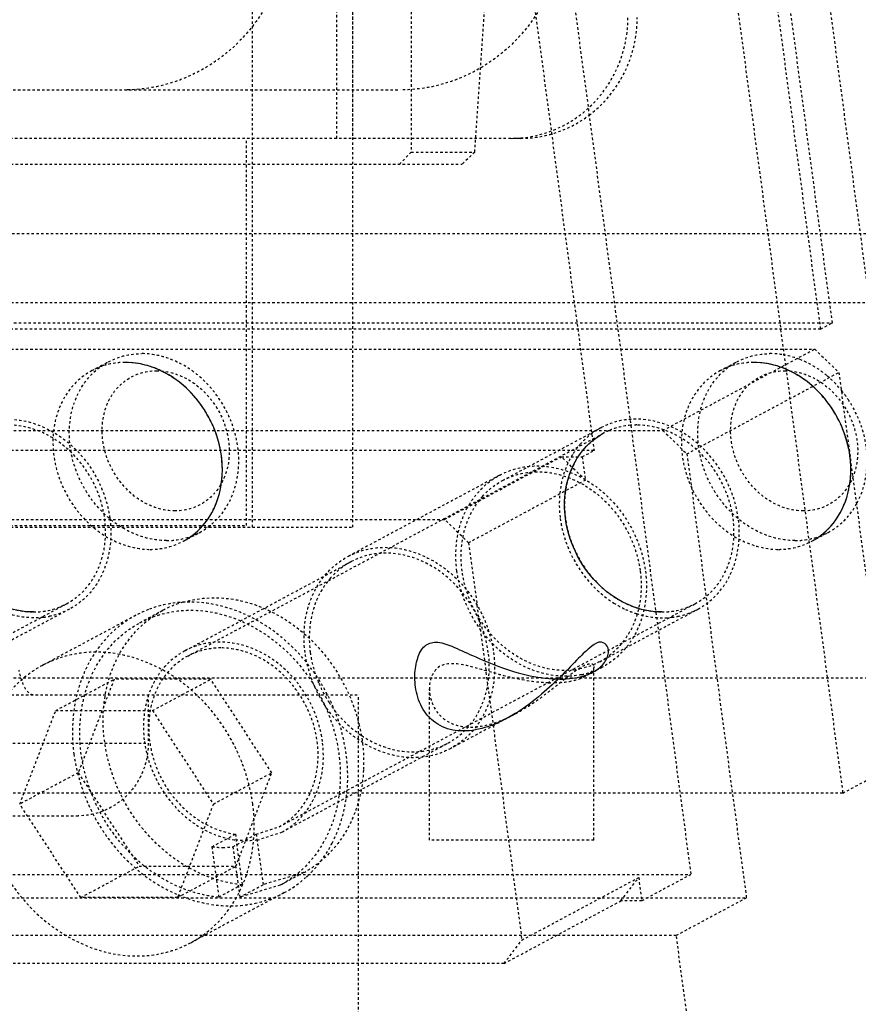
# Model space of a CAD drawing. Header units: millimetres. Extents: x -24622 to 2009, y -1603 to 2074.
# Tile 174 of 256: x 716 to 751, y 1018 to 1059. Entities that reach past the tile are written whole.
import ezdxf

# ---------------------------------------------------------------- set-up
doc = ezdxf.new("R2010")
doc.units = ezdxf.units.MM
doc.linetypes.add('HIDDEN', pattern=[0.2, 0.1, -0.1])
doc.layers.add('DEFAULT_2', color=8, linetype='HIDDEN')

msp = doc.modelspace()

# ---------------------------------------------------------------- linework, layer by layer
at = {"color": 7, "linetype": 'Continuous'}
for points, start_tangent, end_tangent in [([(724.312, 1041.086), (723.994, 1042.252), (723.362, 1043.336), (722.525, 1044.167), (721.432, 1044.758), (720.33, 1044.949)], (-0.132788, 0.991144), (-1, -0.000368)), ([(750.293, 1041.086), (749.975, 1042.252), (749.343, 1043.336), (748.506, 1044.167), (747.413, 1044.758), (746.311, 1044.949)], (-0.132788, 0.991144), (-1, -0.000368)), ([(738.535, 1038.497), (738.54, 1039.664), (738.882, 1040.748), (739.497, 1041.579), (740.112, 1042.024)], (-0.132788, 0.991144), (0.881262, 0.472629)), ([(722.735, 1037.559), (723.628, 1038.308), (724.228, 1039.532), (724.312, 1041.086)], (0.880591, 0.473877), (-0.132788, 0.991144)), ([(748.716, 1037.559), (749.609, 1038.308), (750.209, 1039.532), (750.293, 1041.086)], (0.880591, 0.473877), (-0.132788, 0.991144)), ([(716.536, 1034.634), (716.476, 1034.634), (715.246, 1034.896), (713.983, 1035.719), (713.055, 1036.944), (712.554, 1038.497)], (-1, -0.000829), (-0.132788, 0.991144)), ([(742.517, 1034.634), (742.457, 1034.634), (741.227, 1034.896), (739.964, 1035.719), (739.035, 1036.944), (738.535, 1038.497)], (-1, -0.000829), (-0.132788, 0.991144)), ([(734.307, 1029.716), (733.453, 1029.889), (732.78, 1030.422), (732.397, 1031.224), (732.309, 1032.034), (732.425, 1032.73), (732.717, 1033.223), (733.174, 1033.385), (733.832, 1033.215), (734.692, 1032.834), (735.775, 1032.383), (737.081, 1031.999), (738.307, 1031.86)], (-0.999969, -0.007928), (0.999904, -0.01387)), ([(738.307, 1031.86), (739.33, 1032.002), (740.014, 1032.391), (740.286, 1032.842), (740.263, 1033.22), (740.022, 1033.385), (739.621, 1033.217), (739.077, 1032.723), (738.399, 1032.029), (737.543, 1031.232), (736.459, 1030.436), (735.317, 1029.893), (734.307, 1029.716)], (0.999864, 0.016479), (-0.999967, 0.008108))]:
    msp.add_spline(points, degree=3, dxfattribs=dict(at, start_tangent=start_tangent, end_tangent=end_tangent))
at = {"layer": 'DEFAULT_2', "color": 8, "linetype": 'HIDDEN'}
for p, q in [((732.157, 1140.642), (732.157, 1053.642)), ((725.601, 1038.142), (725.601, 1134.142)), ((729.742, 1038.142), (729.742, 1134.142)), ((736.409, 1128.569), (749.997, 1027.147)), ((730.131, 1125.205), (743.719, 1023.782)), ((729.081, 1054.209), (729.081, 1113.209)), ((729.728, 1113.209), (729.728, 1054.209)), ((751.112, 1047.415), (742.312, 1113.098)), ((749.084, 1046.328), (740.413, 1111.045)), ((749.567, 1046.587), (740.896, 1111.304)), ((734.78, 1053.642), (738.628, 1109.123)), ((730.914, 1106.99), (739.714, 1041.307)), ((672.497, 1056.209), (731.698, 1056.209)), ((736.675, 1054.209), (667.262, 1054.209)), ((725.343, 1038.209), (725.343, 1054.209)), ((732.157, 1053.642), (731.674, 1053.142)), ((732.157, 1053.642), (734.78, 1053.642)), ((734.78, 1053.642), (734.263, 1053.142)), ((694.003, 1053.142), (734.263, 1053.142)), ((755.559, 1050.262), (709.659, 1050.262)), ((751.112, 1047.415), (703.481, 1047.415)), ((749.084, 1046.328), (701.452, 1046.328)), ((701.935, 1046.587), (749.567, 1046.587)), ((749.084, 1046.328), (749.567, 1046.587)), ((698.608, 1045.5), (748.837, 1045.5)), ((742.559, 1042.135), (748.837, 1045.5)), ((748.837, 1045.5), (749.833, 1044.534)), ((718.959, 1044.611), (719.635, 1044.974)), ((744.939, 1044.611), (745.616, 1044.974)), ((743.554, 1041.169), (749.833, 1044.534)), ((749.833, 1044.534), (754.297, 1011.209)), ((735.935, 1040.069), (739.992, 1042.243)), ((692.329, 1042.135), (742.559, 1042.135)), ((722.916, 1032.809), (740.11, 1042.023)), ((742.559, 1042.135), (743.554, 1041.169)), ((739.714, 1041.307), (692.083, 1041.307)), ((733.536, 1038.46), (738.365, 1041.048)), ((738.365, 1041.048), (739.231, 1041.048)), ((739.361, 1040.082), (738.365, 1041.048)), ((739.231, 1041.048), (739.714, 1041.307)), ((739.231, 1041.048), (739.361, 1040.082)), ((743.554, 1041.169), (746.013, 1022.816)), ((735.817, 1040.29), (729.538, 1036.925)), ((739.361, 1040.082), (734.531, 1037.494)), ((674.971, 1038.209), (725.343, 1038.209)), ((687.636, 1038.46), (733.536, 1038.46)), ((691.794, 1038.142), (729.742, 1038.142)), ((734.531, 1037.494), (733.536, 1038.46)), ((722.737, 1037.56), (723.414, 1037.922)), ((748.718, 1037.56), (749.394, 1037.922)), ((734.531, 1037.494), (736.731, 1021.073)), ((722.798, 1033.029), (729.656, 1036.705)), ((700.714, 1025.758), (717.908, 1034.972)), ((726.695, 1025.758), (743.889, 1034.972)), ((718.026, 1034.751), (713.969, 1032.577)), ((720.77, 1034.495), (716.906, 1032.424)), ((721.901, 1034.704), (720.935, 1034.187)), ((739.95, 1032.577), (744.007, 1034.751)), ((740.068, 1032.357), (739.308, 1031.95)), ((739.707, 1025.209), (739.707, 1032.379)), ((712.118, 1031.909), (758.018, 1031.909)), ((717.458, 1030.559), (719.873, 1031.853)), ((719.873, 1031.853), (718.391, 1027.989)), ((723.873, 1031.853), (719.873, 1031.853)), ((721.458, 1030.559), (723.873, 1031.853)), ((726.391, 1027.989), (723.873, 1031.853)), ((707.828, 1031.209), (729.98, 1031.209)), ((721.287, 1031.209), (721.287, 1029.209)), ((729.98, 1011.209), (729.98, 1031.209)), ((732.907, 1025.209), (732.907, 1031.46)), ((715.976, 1026.695), (717.458, 1030.559)), ((717.458, 1030.559), (721.458, 1030.559)), ((721.458, 1030.559), (723.976, 1026.695)), ((736.478, 1030.433), (733.789, 1028.992)), ((669.089, 1029.209), (721.287, 1029.209)), ((726.813, 1025.537), (733.671, 1029.213)), ((749.997, 1027.147), (754.054, 1029.321)), ((718.391, 1027.989), (715.976, 1026.695)), ((718.391, 1027.989), (720.909, 1024.126)), ((723.976, 1026.695), (726.391, 1027.989)), ((724.909, 1024.126), (726.391, 1027.989)), ((749.997, 1027.147), (702.366, 1027.147)), ((718.494, 1022.832), (715.976, 1026.695)), ((723.976, 1026.695), (722.494, 1022.832)), ((672.089, 1026.209), (718.389, 1026.209)), ((725.752, 1025.45), (726.696, 1025.758)), ((725.785, 1025.207), (726.813, 1025.537)), ((723.92, 1024.932), (724.886, 1025.45)), ((724.786, 1024.932), (725.752, 1025.45)), ((724.886, 1025.45), (725.166, 1023.363)), ((725.752, 1025.45), (726.032, 1023.363)), ((739.707, 1025.209), (732.907, 1025.209)), ((723.92, 1024.932), (724.2, 1022.845)), ((724.786, 1024.932), (725.066, 1022.845)), ((718.494, 1022.832), (720.909, 1024.126)), ((720.909, 1024.126), (724.909, 1024.126)), ((722.494, 1022.832), (724.909, 1024.126)), ((727.709, 1023.862), (726.032, 1023.363)), ((727.711, 1023.863), (726.745, 1023.345)), ((696.087, 1023.782), (743.719, 1023.782)), ((736.731, 1021.073), (741.561, 1023.661)), ((740.824, 1022.695), (741.561, 1023.661)), ((741.561, 1023.661), (741.69, 1022.695)), ((743.719, 1023.782), (741.69, 1022.695)), ((726.91, 1023.037), (723.046, 1020.966)), ((725.166, 1023.363), (724.2, 1022.845)), ((725.066, 1022.845), (726.032, 1023.363)), ((726.744, 1023.345), (725.066, 1022.845)), ((694.051, 1022.816), (746.013, 1022.816)), ((722.494, 1022.832), (718.494, 1022.832)), ((735.994, 1020.107), (740.824, 1022.695)), ((741.69, 1022.695), (740.824, 1022.695)), ((746.013, 1022.816), (743.115, 1021.264)), ((743.115, 1021.264), (691.154, 1021.264)), ((735.994, 1020.107), (736.731, 1021.073)), ((744.462, 1011.209), (743.115, 1021.264)), ((735.994, 1020.107), (690.095, 1020.107))]:
    msp.add_line(p, q, dxfattribs=at)
for centre, radius, start, end in [((746.983, 1042.103), 3.208, 81.019, 89.92), ((746.295, 1040.805), 4.716, 33.0935, 38.7238), ((741.481, 1039.334), 3.028, 89.9963, 94.7958), ((741.424, 1039.571), 2.783, 113.2063, 118.1467), ((741.587, 1039.43), 3.245, 138.4974, 148.2853), ((723.954, 1030.863), 4.355, 106.4065, 118.1682), ((742.786, 1038.571), 4.218, 237.7144, 245.2395), ((716.584, 1037.503), 3.11, 276.7867, 281.4037), ((722.922, 1030.479), 4.556, 110.8677, 118.1714), ((742.685, 1038.353), 3.978, 245.2447, 252.1456), ((742.565, 1037.503), 3.11, 276.7867, 281.4037), ((738.546, 1035.199), 2.973, 298.2086, 305.2302), ((738.508, 1035.329), 3.109, 276.7942, 281.4159), ((738.555, 1035.199), 3.219, 281.4132, 288.8047), ((738.568, 1035.161), 3.18, 288.8143, 298.1906), ((732.999, 1033.673), 5.069, 203.1198, 213.2152), ((738.009, 1036.768), 5.069, 267.9505, 269.9752), ((734.606, 1032.11), 2.232, 265.3839, 270.0199), ((724.36, 1028.105), 3.203, 262.1119, 269.9557), ((724.359, 1027.931), 3.029, 269.971, 278.1111), ((725.663, 1027.68), 4.331, 298.1924, 309.1462), ((724.729, 1027.097), 4.609, 298.2177, 312.2879), ((724.706, 1027.122), 4.643, 312.2969, 313.1004)]:
    msp.add_arc(centre, radius, start, end, dxfattribs=at)
for points, start_tangent, end_tangent in [([(727.072, 1063.209), (726.557, 1060.53), (725.091, 1058.26), (722.898, 1056.742), (720.31, 1056.209)], (0, -1), (-1, 0)), ([(738.46, 1063.209), (737.945, 1060.53), (736.479, 1058.26), (734.286, 1056.742), (731.698, 1056.209)], (0, -1), (-1, 0)), ([(736.287, 1054.209), (738.135, 1054.59), (739.702, 1055.674), (740.748, 1057.296), (741.116, 1059.209)], (1, 0), (0, 1)), ([(739.514, 1055.165), (740.978, 1056.94), (741.504, 1059.209)], (0.798979, 0.601359), (0, 1)), ([(736.675, 1054.209), (738.168, 1054.454), (739.514, 1055.165)], (1, 0), (0.798979, 0.601359)), ([(719.635, 1044.974), (720.646, 1045.29), (721.007, 1045.312)], (0.881365, 0.472436), (1, 0)), ([(723.414, 1037.922), (724.289, 1038.651), (724.848, 1039.7), (725.026, 1040.95), (724.803, 1042.256), (723.3, 1044.452), (722.192, 1045.09), (721.007, 1045.312)], (0.881362, 0.472442), (-1, 0)), ([(745.616, 1044.974), (746.627, 1045.29), (746.987, 1045.312)], (0.881365, 0.472436), (1, 0)), ([(748.204, 1045.079), (747.484, 1045.272)], (-0.933366, 0.358926), (-0.987921, 0.154959)), ([(749.335, 1044.408), (749.068, 1044.613), (748.204, 1045.079)], (-0.76872, 0.639585), (-0.933366, 0.358926)), ([(718.961, 1044.612), (718.085, 1043.884), (717.525, 1042.835), (717.346, 1041.586), (717.568, 1040.279), (719.072, 1038.082), (720.181, 1037.443), (721.366, 1037.222)], (-0.881752, -0.471713), (1, 0)), ([(722.042, 1037.584), (720.857, 1037.805), (719.748, 1038.444), (718.245, 1040.64), (718.022, 1041.946), (718.201, 1043.196), (718.76, 1044.245), (719.635, 1044.974)], (-1, 0), (0.881365, 0.472436)), ([(720.33, 1044.949), (719.971, 1044.928), (718.961, 1044.612)], (-1, 0), (-0.881752, -0.471713)), ([(722.395, 1038.809), (721.372, 1039.03), (720.445, 1039.658), (719.755, 1040.598), (719.409, 1041.707), (719.458, 1042.816), (719.896, 1043.756), (720.654, 1044.384), (721.619, 1044.605)], (-1, 0), (1, 0)), ([(722.735, 1037.559), (723.611, 1038.287), (724.171, 1039.336), (724.35, 1040.586), (724.128, 1041.892), (722.625, 1044.089), (721.516, 1044.728), (720.33, 1044.949)], (0.881752, 0.471713), (-1, 0)), ([(721.619, 1044.605), (722.643, 1044.384), (723.57, 1043.756), (724.259, 1042.816), (724.605, 1041.707), (724.556, 1040.598), (724.119, 1039.658), (723.36, 1039.03), (722.395, 1038.809)], (1, 0), (-1, 0)), ([(744.941, 1044.612), (744.066, 1043.884), (743.506, 1042.835), (743.327, 1041.586), (743.549, 1040.279), (745.052, 1038.082), (746.161, 1037.443), (747.346, 1037.222)], (-0.881752, -0.471713), (1, 0)), ([(748.023, 1037.584), (746.838, 1037.805), (745.729, 1038.444), (744.226, 1040.64), (744.003, 1041.946), (744.181, 1043.196), (744.74, 1044.245), (745.616, 1044.974)], (-1, 0), (0.881365, 0.472436)), ([(746.311, 1044.949), (745.951, 1044.928), (744.941, 1044.612)], (-1, 0), (-0.881752, -0.471713)), ([(748.376, 1038.809), (747.352, 1039.03), (746.425, 1039.658), (745.736, 1040.598), (745.39, 1041.707), (745.439, 1042.816), (745.876, 1043.756), (746.635, 1044.384), (747.6, 1044.605)], (-1, 0), (1, 0)), ([(748.716, 1037.559), (749.592, 1038.287), (750.152, 1039.336), (750.331, 1040.586), (750.109, 1041.892), (748.605, 1044.089), (747.496, 1044.728), (746.311, 1044.949)], (0.881752, 0.471713), (-1, 0)), ([(747.6, 1044.605), (748.623, 1044.384), (749.551, 1043.756), (750.24, 1042.816), (750.586, 1041.707), (750.537, 1040.598), (750.1, 1039.658), (749.341, 1039.03), (748.376, 1038.809)], (1, 0), (-1, 0)), ([(749.975, 1043.755), (749.335, 1044.408)], (-0.625601, 0.780144), (-0.76872, 0.639585)), ([(750.593, 1039.141), (750.993, 1041.223), (750.246, 1043.38)], (0.471011, 0.882127), (-0.545993, 0.83779)), ([(714.009, 1042.242), (714.843, 1042.541), (715.75, 1042.591), (717.556, 1041.944), (718.989, 1040.459), (719.699, 1038.497)], (0.881233, 0.472683), (0.132788, -0.991144)), ([(745.68, 1038.497), (744.969, 1040.459), (743.537, 1041.944), (741.731, 1042.591), (740.824, 1042.541), (739.99, 1042.242)], (-0.132788, 0.991144), (-0.881233, -0.472683)), ([(717.906, 1034.971), (718.782, 1035.699), (719.341, 1036.748), (719.52, 1037.997), (719.298, 1039.304), (717.795, 1041.501), (716.686, 1042.14), (715.501, 1042.361)], (0.881752, 0.471713), (-1, 0)), ([(739.99, 1042.242), (739.156, 1041.581)], (-0.881233, -0.472683), (-0.663282, -0.74837)), ([(741.228, 1042.351), (740.328, 1042.128)], (-0.99649, -0.083706), (-0.919115, -0.393988)), ([(743.887, 1034.971), (744.763, 1035.699), (745.322, 1036.748), (745.501, 1037.997), (745.279, 1039.304), (743.776, 1041.501), (742.667, 1042.14), (741.482, 1042.361)], (0.881752, 0.471713), (-1, 0)), ([(714.131, 1042.024), (713.255, 1041.296), (712.695, 1040.247), (712.517, 1038.997), (712.739, 1037.691), (714.242, 1035.494), (715.351, 1034.855), (716.536, 1034.634)], (-0.881752, -0.471713), (1, 0)), ([(740.112, 1042.024), (739.236, 1041.296), (738.676, 1040.247), (738.497, 1038.997), (738.72, 1037.691), (740.223, 1035.494), (741.332, 1034.855), (742.517, 1034.634)], (-0.881752, -0.471713), (1, 0)), ([(738.826, 1041.136), (738.704, 1040.922), (738.428, 1040.221)], (-0.526137, -0.8504), (-0.27035, -0.962762)), ([(735.815, 1040.289), (736.698, 1040.605), (737.658, 1040.657), (739.571, 1039.972), (741.087, 1038.401), (741.839, 1036.323)], (0.881233, 0.472683), (0.132788, -0.991144)), ([(734.545, 1039.055), (734.802, 1039.432), (735.815, 1040.289)], (0.508477, 0.861076), (0.881233, 0.472683)), ([(735.933, 1040.068), (736.767, 1040.367), (737.674, 1040.417), (739.48, 1039.77), (740.913, 1038.285), (741.623, 1036.323)], (0.88123, 0.472687), (0.132788, -0.991144)), ([(738.428, 1040.221), (738.336, 1039.808), (738.319, 1038.497)], (-0.27035, -0.962762), (0.132788, -0.991144)), ([(735.1, 1039.407), (735.933, 1040.068)], (0.663564, 0.748119), (0.88123, 0.472687)), ([(734.262, 1036.323), (734.363, 1038.016), (735.1, 1039.407)], (-0.132788, 0.991144), (0.663564, 0.748119)), ([(734.045, 1036.323), (734.074, 1037.772), (734.545, 1039.055)], (-0.132788, 0.991144), (0.508477, 0.861076)), ([(749.394, 1037.922), (750.077, 1038.434), (750.593, 1039.141)], (0.881362, 0.472442), (0.471011, 0.882127)), ([(719.699, 1038.497), (719.407, 1036.267), (718.833, 1035.382), (718.028, 1034.753)], (0.132788, -0.991144), (-0.881233, -0.472683)), ([(738.319, 1038.497), (739.053, 1036.498), (740.533, 1035.005)], (0.132788, -0.991144), (0.845683, -0.533686)), ([(744.009, 1034.753), (744.813, 1035.382), (745.388, 1036.267), (745.68, 1038.497)], (0.881233, 0.472683), (-0.132788, 0.991144)), ([(722.042, 1037.584), (722.402, 1037.606), (723.414, 1037.922)], (1, 0), (0.881362, 0.472442)), ([(748.023, 1037.584), (748.383, 1037.606), (749.394, 1037.922)], (1, 0), (0.881362, 0.472442)), ([(721.366, 1037.222), (721.725, 1037.243), (722.735, 1037.559)], (1, 0), (0.881752, 0.471713)), ([(729.536, 1036.924), (730.42, 1037.241), (731.38, 1037.293), (733.292, 1036.608), (734.809, 1035.036), (735.561, 1032.959)], (0.881233, 0.472683), (0.132788, -0.991144)), ([(747.346, 1037.222), (747.706, 1037.243), (748.716, 1037.559)], (1, 0), (0.881752, 0.471713)), ([(727.767, 1032.959), (728.076, 1035.32), (728.684, 1036.257), (729.536, 1036.924)], (-0.132788, 0.991144), (0.881233, 0.472683)), ([(735.344, 1032.959), (734.634, 1034.921), (733.202, 1036.405), (731.396, 1037.052), (730.489, 1037.003), (729.654, 1036.704)], (-0.132788, 0.991144), (-0.881231, -0.472686)), ([(729.654, 1036.704), (728.822, 1036.043)], (-0.881231, -0.472686), (-0.663584, -0.748102)), ([(738.43, 1031.978), (736.92, 1032.339), (735.56, 1033.287), (734.553, 1034.684), (734.045, 1036.323)], (-0.999642, 0.026751), (-0.132788, 0.991144)), ([(738.876, 1032.241), (737.33, 1032.419), (735.889, 1033.272), (734.804, 1034.653), (734.262, 1036.323)], (-0.992953, -0.118508), (-0.132788, 0.991144)), ([(741.839, 1036.323), (741.53, 1033.962), (740.922, 1033.025), (740.07, 1032.358)], (0.132788, -0.991144), (-0.881233, -0.472683)), ([(741.623, 1036.323), (741.405, 1034.272), (740.261, 1032.77)], (0.132788, -0.991144), (-0.816772, -0.57696)), ([(728.822, 1036.043), (728.084, 1034.652), (727.983, 1032.959)], (-0.663584, -0.748102), (0.132788, -0.991144)), ([(722.724, 1035.041), (724.955, 1035.132), (727.159, 1034.184), (728.945, 1032.367), (729.996, 1030.002)], (0.959256, 0.28254), (0.236306, -0.971679)), ([(716.536, 1034.634), (716.896, 1034.655), (717.906, 1034.971)], (1, 0), (0.881752, 0.471713)), ([(722.998, 1035.044), (722.559, 1035.025), (721.299, 1034.737)], (-1, -0.000039), (-0.934442, -0.356115)), ([(729.469, 1028.766), (728.718, 1031.169), (727.225, 1033.205), (725.217, 1034.566), (722.998, 1035.044)], (-0.132788, 0.991144), (-1, -0.000039)), ([(742.517, 1034.634), (742.877, 1034.655), (743.887, 1034.971)], (1, 0), (0.881752, 0.471713)), ([(716.952, 1034.415), (716.59, 1034.392), (715.485, 1034.566)], (-0.992969, -0.118377), (-0.952052, 0.305935)), ([(718.028, 1034.753), (717.199, 1034.455)], (-0.881233, -0.472683), (-0.980211, -0.197954)), ([(720.771, 1034.496), (719.538, 1033.533), (718.658, 1032.18), (718.211, 1028.766)], (-0.881526, -0.472135), (0.132788, -0.991144)), ([(725.166, 1023.363), (723.407, 1023.838), (721.798, 1024.9), (720.513, 1026.435), (719.692, 1028.277), (719.421, 1030.227), (719.731, 1032.075), (720.587, 1033.623), (721.898, 1034.703)], (-0.995985, 0.089524), (0.881264, 0.472624)), ([(720.932, 1034.185), (722.889, 1034.704), (724.99, 1034.318), (726.916, 1033.086), (728.374, 1031.197), (729.141, 1028.937), (729.1, 1026.651), (728.258, 1024.687), (726.744, 1023.344)], (0.881264, 0.472624), (-0.88167, -0.471867)), ([(741.466, 1034.566), (741.834, 1034.468), (742.933, 1034.415)], (0.952052, -0.305935), (0.992969, 0.118377)), ([(743.18, 1034.455), (744.009, 1034.753)], (0.980211, 0.197954), (0.881233, 0.472683)), ([(724.2, 1022.845), (722.441, 1023.321), (720.832, 1024.383), (719.548, 1025.917), (718.726, 1027.759), (718.455, 1029.709), (718.765, 1031.558), (719.621, 1033.105), (720.932, 1034.185)], (-0.995985, 0.089524), (0.881264, 0.472624)), ([(728.486, 1029.283), (727.776, 1031.245), (726.344, 1032.73), (724.537, 1033.377), (723.631, 1033.327), (722.796, 1033.028)], (-0.132788, 0.991144), (-0.881233, -0.472683)), ([(725.605, 1026.695), (724.52, 1029.694), (722.331, 1031.965), (719.57, 1032.955), (718.184, 1032.881), (716.908, 1032.425)], (-0.132788, 0.991144), (-0.881526, -0.472135)), ([(722.796, 1033.028), (721.992, 1032.399), (721.417, 1031.514), (721.125, 1029.283)], (-0.881233, -0.472683), (0.132788, -0.991144)), ([(722.918, 1032.81), (722.076, 1032.123), (721.519, 1031.14), (721.305, 1029.963), (721.456, 1028.715), (722.754, 1026.521), (724.886, 1025.45)], (-0.881679, -0.471849), (0.990622, -0.136631)), ([(724.288, 1033.147), (723.928, 1033.126), (722.918, 1032.81)], (-1, 0), (-0.881679, -0.471849)), ([(726.696, 1025.759), (727.571, 1026.488), (728.13, 1027.537), (728.308, 1028.786), (728.085, 1030.092), (726.581, 1032.288), (725.473, 1032.926), (724.288, 1033.147)], (0.881521, 0.472144), (-1, 0)), ([(733.791, 1028.994), (732.908, 1028.677), (731.948, 1028.625), (730.035, 1029.31), (728.519, 1030.881), (727.767, 1032.959)], (-0.881233, -0.472683), (-0.132788, 0.991144)), ([(727.983, 1032.959), (728.038, 1032.636), (728.337, 1031.683)], (0.132788, -0.991144), (0.392311, -0.919833)), ([(733.673, 1029.214), (734.478, 1029.844), (735.052, 1030.728), (735.344, 1032.959)], (0.881231, 0.472686), (-0.132788, 0.991144)), ([(735.561, 1032.959), (735.252, 1030.597), (734.644, 1029.66), (733.791, 1028.994)], (0.132788, -0.991144), (-0.881233, -0.472683)), ([(716.908, 1032.425), (715.675, 1031.463), (714.794, 1030.109), (714.347, 1026.695)], (-0.881526, -0.472135), (0.132788, -0.991144)), ([(737.828, 1031.702), (736.096, 1031.973), (735.24, 1032.207), (734.45, 1032.417), (733.271, 1032.336), (732.993, 1031.958), (732.907, 1031.473)], (-0.999376, 0.035332), (-0.002279, -0.999997)), ([(736.474, 1030.431), (737.083, 1030.796), (737.648, 1031.193), (738.168, 1031.596), (738.644, 1031.975), (739.068, 1032.285), (739.412, 1032.466), (739.54, 1032.498), (739.633, 1032.489), (739.688, 1032.446), (739.707, 1032.38)], (0.881158, 0.472821), (0.007085, -0.999975)), ([(739.952, 1032.579), (739.124, 1032.281)], (-0.88123, -0.472687), (-0.980169, -0.198164)), ([(716.063, 1031.789), (716.029, 1031.891), (715.937, 1032.236)], (-0.333275, 0.94283), (-0.220251, 0.975443)), ([(739.193, 1032.043), (738.43, 1031.978)], (-0.980211, -0.197954), (-0.999642, 0.026751)), ([(739.518, 1032.086), (739.479, 1032.055), (739.341, 1031.968)], (-0.772494, -0.635022), (-0.877494, -0.479587)), ([(739.707, 1032.38), (739.695, 1032.313), (739.518, 1032.086)], (0.007085, -0.999975), (-0.772494, -0.635022)), ([(716.522, 1031.209), (716.28, 1031.358), (716.063, 1031.789)], (-1, 0), (-0.333275, 0.94283)), ([(739.341, 1031.968), (738.782, 1031.772), (738.007, 1031.699)], (-0.877494, -0.479587), (-1, 0)), ([(732.907, 1031.473), (733.263, 1030.455), (733.737, 1030.072), (734.427, 1029.884)], (-0.002279, -0.999997), (0.996726, -0.080858)), ([(728.758, 1030.897), (729.047, 1030.498), (730.11, 1029.523)], (0.547759, -0.836636), (0.832783, -0.5536)), ([(734.607, 1029.877), (735.065, 1029.918), (736.474, 1030.431)], (1, 0), (0.881158, 0.472821)), ([(729.996, 1030.002), (730.095, 1029.525), (730.183, 1028.098)], (0.236306, -0.971679), (-0.048533, -0.998822)), ([(721.287, 1029.209), (721.066, 1028.061), (720.438, 1027.088), (719.498, 1026.438), (718.389, 1026.209)], (0, -1), (-1, 0)), ([(721.125, 1029.283), (722.42, 1026.557), (723.59, 1025.644), (724.919, 1025.207)], (0.132788, -0.991144), (0.991676, -0.128757)), ([(726.813, 1025.537), (727.619, 1026.167), (728.194, 1027.052), (728.486, 1029.283)], (0.881603, 0.471992), (-0.132788, 0.991144)), ([(730.11, 1029.523), (731.335, 1028.968), (732.598, 1028.876)], (0.832783, -0.5536), (0.992941, 0.118609)), ([(732.598, 1028.876), (733.673, 1029.214)], (0.992941, 0.118609), (0.881231, 0.472686)), ([(718.211, 1028.766), (719.296, 1025.767), (721.485, 1023.497), (724.246, 1022.506), (725.632, 1022.58), (726.908, 1023.036)], (0.132788, -0.991144), (0.881526, 0.472135)), ([(728.889, 1025.078), (729.454, 1026.827), (729.469, 1028.766)], (0.459304, 0.888279), (-0.132788, 0.991144)), ([(730.183, 1028.098), (729.663, 1025.954), (728.398, 1024.321)], (-0.048533, -0.998822), (-0.775667, -0.631142)), ([(714.347, 1026.695), (715.432, 1023.696), (717.621, 1021.426), (720.382, 1020.435), (721.769, 1020.51), (723.045, 1020.965)], (0.132788, -0.991144), (0.881526, 0.472135)), ([(723.045, 1020.965), (724.278, 1021.928), (725.158, 1023.281), (725.605, 1026.695)], (0.881526, 0.472135), (-0.132788, 0.991144)), ([(725.785, 1025.207), (724.919, 1025.207)], (-0.991074, -0.133316), (-0.991676, 0.128757)), ([(727.878, 1023.732), (728.169, 1024.03), (728.889, 1025.078)], (0.730162, 0.683274), (0.459304, 0.888279))]:
    msp.add_spline(points, degree=3, dxfattribs=dict(at, start_tangent=start_tangent, end_tangent=end_tangent))

doc.saveas('drawing.dxf')
